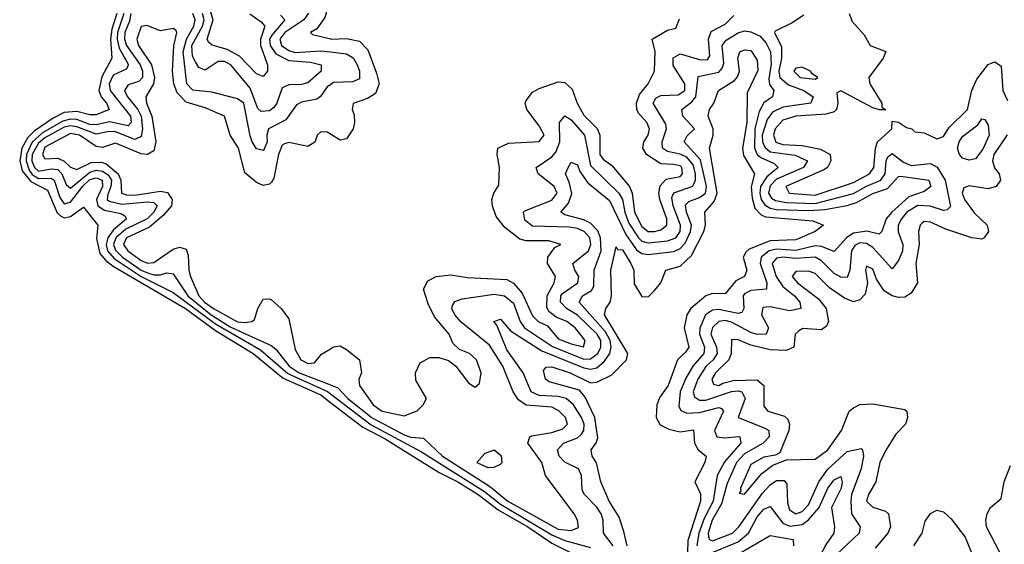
# Model space of a CAD drawing. Header units: inches. Extents: x 2601469 to 2753575, y 449403 to 582909.
# Tile 41 of 256: x 2639032 to 2642100, y 461355 to 462990. Entities that reach past the tile are written whole.
import ezdxf

# ---------------------------------------------------------------- set-up
doc = ezdxf.new("R2010")
doc.units = ezdxf.units.IN
doc.header["$MEASUREMENT"] = 0
doc.layers.add('C6436', color=7, linetype='Continuous')
doc.layers.add('C6446', color=7, linetype='Continuous')

msp = doc.modelspace()

# ---------------------------------------------------------------- linework, layer by layer
at = {"layer": 'C6436', "color": 4}
for points, elevation in [([(2640000, 463079.6), (2639990, 463079.6), (2639955.8, 463095.8), (2639910, 463132.1), (2639890, 463135.1), (2639868, 463130), (2639872.7, 463110), (2639890, 463084.9), (2639962, 463062), (2639980.4, 463040.4), (2639986.4, 463010), (2639982.8, 462997.2), (2639958, 462962), (2639938, 462950), (2639944.5, 462944.5), (2640000, 462930.5)], 16), ([(2639748.9, 463008.9), (2639783.8, 462983.8), (2639795.6, 462970), (2639781.8, 462930), (2639781.5, 462910), (2639803.8, 462850), (2639804, 462830), (2639790, 462813.2), (2639770, 462822), (2639716.4, 462876.4), (2639677.7, 462897.7), (2639631, 462911), (2639620.1, 462920.1), (2639615.8, 462930), (2639634.2, 462990), (2639624.4, 463024.4)], 4), ([(2639334.4, 463010), (2639318.9, 462961.1), (2639314.2, 462930), (2639318.5, 462870), (2639287.3, 462812.7), (2639278.4, 462770), (2639285.2, 462750), (2639302.6, 462730), (2639310.3, 462710), (2639270, 462694.2), (2639250, 462694.2), (2639210, 462704.1), (2639170, 462701), (2639136.2, 462683.8), (2639076.9, 462643.1), (2639057, 462623), (2639038.1, 462590), (2639031.6, 462550), (2639039.3, 462519.3), (2639066.5, 462486.5), (2639118.8, 462458.8), (2639148.1, 462388.1), (2639158.9, 462378.9), (2639170, 462372.6), (2639190, 462377.4), (2639230, 462405.5), (2639274.8, 462350), (2639271.2, 462308.8), (2639281.6, 462261.6), (2639299.6, 462239.6), (2639322.4, 462222.4), (2639548.4, 462090), (2639641.9, 462021.9), (2639758.8, 461950), (2639853.1, 461873.1), (2639970, 461820.8), (2640000, 461797.6)], 4), ([(2639355.7, 463010), (2639336.8, 462950), (2639335, 462930), (2639342.1, 462902.1), (2639370.2, 462849.8), (2639363.4, 462836.6), (2639322.9, 462817.1), (2639310.2, 462790), (2639314, 462770), (2639376.9, 462690), (2639379, 462670), (2639370, 462659.7), (2639312, 462672), (2639270, 462662.7), (2639250, 462663.4), (2639210, 462678.8), (2639190, 462680.4), (2639165.9, 462674.1), (2639102.5, 462637.5), (2639070, 462608.4), (2639053.1, 462570), (2639051.9, 462550), (2639061.1, 462521.1), (2639070, 462508.3), (2639090, 462495.4), (2639130, 462496), (2639139, 462490), (2639156.6, 462436.6), (2639170, 462416.9), (2639190, 462421.6), (2639228.5, 462471.5), (2639250, 462491.9), (2639270, 462497.6), (2639288.8, 462490), (2639289.3, 462470), (2639270.9, 462430), (2639274.7, 462410), (2639296.4, 462396.4), (2639346.7, 462386.7), (2639359.3, 462379.3), (2639364.4, 462370), (2639324.2, 462335.8), (2639305.9, 462310), (2639301, 462290), (2639305.1, 462270), (2639325.9, 462245.9), (2639409.7, 462189.7), (2639510, 462139.7), (2639642.2, 462042.2), (2639781.6, 461961.6), (2639867.4, 461887.4), (2639990.9, 461830.9), (2640000, 461823.9)], 8), ([(2639377.9, 463010), (2639373.9, 462986.1), (2639359.5, 462950), (2639358.4, 462930), (2639364.6, 462910), (2639407, 462850), (2639414, 462830), (2639413.8, 462810), (2639402.7, 462797.3), (2639370, 462787.3), (2639358, 462770), (2639367.2, 462750), (2639400.2, 462710), (2639410.1, 462690.1), (2639414, 462650), (2639410, 462626.6), (2639390, 462617.2), (2639330, 462640.6), (2639310, 462642), (2639270, 462633.6), (2639210, 462656.9), (2639190, 462659.9), (2639170, 462655), (2639110, 462622.3), (2639090, 462606), (2639070.7, 462570), (2639069.6, 462550), (2639078.3, 462530), (2639090, 462518.7), (2639130, 462525), (2639150, 462523.2), (2639163.2, 462510), (2639176.5, 462476.5), (2639190, 462465.3), (2639250, 462515.6), (2639270, 462520.9), (2639290, 462518.1), (2639307.2, 462507.2), (2639317.9, 462490), (2639315.7, 462470), (2639305.8, 462445.8), (2639304.2, 462430), (2639310, 462424.5), (2639350, 462415.3), (2639430, 462422.7), (2639450, 462420.3), (2639459.6, 462410), (2639449.2, 462390), (2639429.1, 462370), (2639362.1, 462337.9), (2639330.9, 462310), (2639324.4, 462290), (2639330, 462272.2), (2639352, 462250), (2639410, 462210.1), (2639430, 462201.6), (2639450, 462195.2), (2639470, 462194.9), (2639490, 462201.3), (2639510, 462198), (2639555.8, 462130), (2639628.1, 462070), (2639690, 462032.3), (2639815, 461975), (2639830, 461963.1), (2639871.3, 461910), (2639902.4, 461890), (2640000, 461852.2)], 12), ([(2640000, 462787.6), (2639990, 462780.7), (2639968.8, 462751.2), (2639957.1, 462742.9), (2639910, 462733.3), (2639894.6, 462725.4), (2639861.4, 462678.6), (2639807.3, 462650), (2639801.6, 462630), (2639803.1, 462610), (2639793.5, 462586.5), (2639790, 462582.9), (2639770, 462587.6), (2639755.6, 462610), (2639750, 462628.7), (2639729.6, 462730), (2639710, 462743.5), (2639630, 462764.5), (2639570.8, 462770.8), (2639552.3, 462790), (2639540.8, 462890), (2639551.1, 462930), (2639574.7, 462970), (2639578.7, 462990), (2639571.4, 463010)], 12), ([(2639844.5, 463004.5), (2639858, 462990), (2639817.4, 462942.6), (2639810.1, 462930), (2639811.8, 462910), (2639830, 462884.5), (2639870, 462863.5), (2639938, 462858), (2639970.8, 462850), (2639970.6, 462830), (2639930, 462794), (2639910, 462788.6), (2639870, 462786.9), (2639850, 462777.6), (2639832.9, 462730), (2639823.2, 462716.8), (2639810, 462706), (2639784.4, 462704.4), (2639773.5, 462713.5), (2639750, 462776.9), (2639690, 462849.7), (2639670, 462859.7), (2639650, 462860.5), (2639610, 462832.7), (2639590, 462841.2), (2639579, 462859), (2639570, 462877.2), (2639568.1, 462910), (2639601.5, 462970), (2639606, 462990), (2639600.9, 463010)], 8), ([(2639931.1, 463011.1), (2639916.9, 462990), (2639858.2, 462950), (2639842.6, 462930), (2639847.2, 462910), (2639870, 462894), (2639890, 462888.1), (2639970, 462893.7), (2640000, 462890.2)], 12), ([(2640000, 462633.4), (2639990, 462639.5), (2639970, 462640.9), (2639959.1, 462630), (2639951.8, 462608.2), (2639930, 462595.6), (2639870, 462608), (2639856.5, 462603.5), (2639850, 462599.5), (2639838.6, 462570), (2639823.9, 462496.1), (2639816.2, 462483.8), (2639810, 462478), (2639790, 462473.6), (2639770, 462482.4), (2639733.5, 462513.5), (2639713.3, 462590), (2639688, 462630), (2639669.5, 462689.5), (2639610, 462715.6), (2639550, 462733.7), (2639522.6, 462762.6), (2639512, 462790), (2639508, 462830), (2639511.5, 462908.5), (2639520.9, 462950), (2639518, 462958), (2639510, 462962.7), (2639470, 462956), (2639427.9, 462972.1), (2639410, 462969.3), (2639396.5, 462930), (2639402, 462910), (2639442, 462850), (2639452.2, 462810), (2639449.1, 462790), (2639424.2, 462750), (2639426.7, 462730), (2639443.5, 462690), (2639456.1, 462610), (2639450, 462582), (2639430.2, 462569.8), (2639410, 462571.9), (2639330, 462605.4), (2639290, 462592.2), (2639270, 462594.7), (2639218.3, 462630), (2639190, 462635.4), (2639110, 462592.8), (2639103.1, 462570), (2639110, 462556.3), (2639150, 462558.3), (2639170, 462549.1), (2639190, 462530.4), (2639210, 462523.6), (2639254.3, 462545.7), (2639286.4, 462546.4), (2639301.2, 462541.2), (2639338.2, 462510), (2639347, 462490), (2639348.9, 462450), (2639364.4, 462444.4), (2639390, 462443.9), (2639470, 462456.3), (2639491.8, 462451.8), (2639506.9, 462430), (2639504.7, 462410), (2639479.4, 462380.6), (2639436.1, 462343.9), (2639364.7, 462310), (2639355.2, 462290), (2639369.1, 462270), (2639410, 462240.2), (2639430, 462231.5), (2639450, 462233.1), (2639510, 462275.3), (2639530, 462281.3), (2639550, 462275.5), (2639556.5, 462256.5), (2639558.6, 462210), (2639563.9, 462190), (2639590.2, 462130), (2639607.5, 462110), (2639635.2, 462090), (2639710, 462048.8), (2639733.9, 462046.1), (2639755.3, 462050), (2639763.7, 462056.3), (2639773.2, 462090), (2639790, 462118.8), (2639810, 462120.7), (2639816.7, 462116.7), (2639846, 462090), (2639870, 462058), (2639890, 461962), (2639908, 461930), (2639930, 461919.1), (2639950, 461921), (2639972.3, 461947.7), (2640000, 461964.6)], 16)]:
    msp.add_lwpolyline(points, dxfattribs=dict(at, elevation=elevation))
at = {"layer": 'C6446', "color": 4}
for points, elevation in [([(2640000, 461852.2), (2640023.2, 461843.2), (2640054, 461810), (2640130, 461748.9), (2640230, 461696.6), (2640250.8, 461689.2), (2640290, 461686.4), (2640348.9, 461630), (2640495.8, 461535.8), (2640553.1, 461490), (2640710, 461402.3), (2640750, 461398), (2640772.7, 461407.3), (2640769.6, 461430), (2640759.7, 461450), (2640670, 461569), (2640658.4, 461610), (2640615.1, 461670), (2640621.2, 461690), (2640627.3, 461692.8), (2640690, 461703.6), (2640724.6, 461715.4), (2640738.7, 461730), (2640732.6, 461750), (2640711.4, 461771.4), (2640690, 461782.4), (2640610, 461788.4), (2640585.6, 461805.6), (2640569.6, 461830), (2640536.8, 461910), (2640495.8, 461975.8), (2640407.4, 462047.4), (2640388, 462070), (2640378.4, 462090), (2640380.5, 462099.5), (2640387.9, 462112.1), (2640410, 462120.3), (2640510, 462135.3), (2640542.8, 462130), (2640570, 462106.4), (2640591.1, 462050), (2640604.9, 462030), (2640691.6, 461971.6), (2640790, 461931.7), (2640810, 461933), (2640832.7, 461950), (2640842.9, 461970), (2640842.9, 461990), (2640831.4, 462010), (2640770, 462069.8), (2640735.8, 462090), (2640716.8, 462110), (2640717.6, 462130), (2640723.1, 462136.9), (2640771.3, 462170), (2640774, 462190), (2640761.3, 462210), (2640755.6, 462230), (2640804.4, 462270), (2640811.6, 462290), (2640808.5, 462310), (2640791.1, 462330), (2640770, 462339), (2640744.1, 462344.1), (2640630, 462346.4), (2640605.9, 462365.9), (2640602, 462390), (2640605.6, 462394.4), (2640690, 462427.9), (2640706.3, 462450), (2640697.4, 462470), (2640647.3, 462510), (2640640.9, 462530), (2640690, 462562.6), (2640702.7, 462577.3), (2640715.1, 462610), (2640714, 462670), (2640730, 462690.4), (2640750, 462678.4), (2640791.5, 462630), (2640810, 462536.4), (2640898.6, 462450), (2640910.1, 462430.1), (2640917.5, 462390), (2640930, 462356.5), (2640960.2, 462310), (2640970, 462300.2), (2640990, 462294.3), (2641050, 462300.6), (2641076, 462310), (2641089.8, 462330), (2641090.7, 462350), (2641067.4, 462410), (2641064.2, 462435.8), (2641070, 462450.2), (2641128.9, 462471.1), (2641137.7, 462490), (2641137, 462510), (2641130, 462538), (2641110, 462561.8), (2641090, 462571.4), (2641050, 462579.3), (2641034.3, 462590), (2641033.3, 462610), (2641047.4, 462650), (2641044.7, 462664.7), (2641005.4, 462730), (2641014, 462746), (2641030, 462754.6), (2641083.8, 462756.2), (2641104, 462770), (2641103.9, 462790), (2641067.5, 462847.5), (2641068.1, 462871.9), (2641090, 462883.6), (2641150, 462865.8), (2641174.4, 462865.6), (2641182, 462878), (2641178.5, 462930), (2641186.1, 462953.9), (2641230, 462976.4), (2641256.6, 463003.4)], 12), ([(2640000, 461964.6), (2640009.6, 461970.4), (2640030, 461973.4), (2640050, 461962.8), (2640090.7, 461930), (2640096.3, 461890), (2640088.4, 461870), (2640090.6, 461850), (2640133.4, 461790), (2640161, 461770), (2640230, 461756), (2640270, 461770.8), (2640289.2, 461790), (2640299, 461810), (2640266.3, 461866.3), (2640264.5, 461890), (2640279.7, 461920.3), (2640310, 461937.1), (2640337.5, 461937.5), (2640367.9, 461927.9), (2640390.7, 461910.7), (2640430, 461858), (2640450, 461844.7), (2640464, 461856), (2640469.2, 461890), (2640455.1, 461930), (2640433.2, 461950), (2640402, 461962), (2640381.6, 461981.6), (2640369.4, 462010), (2640324.5, 462064.5), (2640304.2, 462104.2), (2640289.7, 462150.3), (2640303.5, 462176.5), (2640329.8, 462190.3), (2640375.1, 462195.1), (2640426.9, 462186.9), (2640550, 462180.3), (2640570, 462168.7), (2640597.5, 462137.5), (2640630, 462067.7), (2640647.7, 462050), (2640676.5, 462036.5), (2640710, 461995.3), (2640750, 461979.6), (2640788.9, 461971.1), (2640793.6, 461990), (2640762.4, 462030), (2640736.2, 462050), (2640703.1, 462063.1), (2640680.6, 462080.6), (2640673.9, 462093.9), (2640675.6, 462130), (2640697.4, 462170), (2640701.6, 462190), (2640676.2, 462230), (2640677, 462250), (2640699.3, 462280.7), (2640718, 462290), (2640680.9, 462300.9), (2640610, 462301.3), (2640590, 462306), (2640542.9, 462342.9), (2640516.4, 462376.4), (2640504.5, 462410), (2640502.7, 462430), (2640509, 462450), (2640525.2, 462474.8), (2640526.6, 462530), (2640519.3, 462570), (2640522, 462590), (2640554.5, 462605.5), (2640650, 462610.8), (2640666, 462630), (2640650, 462659.3), (2640612, 462710), (2640607, 462730), (2640610, 462738), (2640630, 462764), (2640650, 462776.3), (2640710, 462797.1), (2640730, 462794.9), (2640753.6, 462773.6), (2640769, 462730), (2640790, 462692.4), (2640831.4, 462651.4), (2640839, 462630), (2640839.5, 462570), (2640850, 462555.5), (2640876.3, 462536.3), (2640931.8, 462470), (2640939.7, 462450), (2640947, 462390), (2640970, 462346), (2640990, 462330.3), (2641010, 462330.3), (2641030, 462334.9), (2641047.8, 462350), (2641048.4, 462370), (2641026.6, 462430), (2641023.5, 462450), (2641027.5, 462472.5), (2641046.5, 462493.5), (2641090, 462502), (2641097.4, 462510), (2641095.1, 462530), (2641090, 462535.1), (2641070, 462539.1), (2641030, 462541.3), (2640984.5, 462570), (2640973.6, 462590), (2640976.9, 462610), (2640989.6, 462630), (2640994.3, 462650), (2640985.6, 462670), (2640959.5, 462699.5), (2640954.3, 462710), (2640953.7, 462730), (2640963, 462757), (2640989.5, 462790), (2641009.3, 462830), (2641011.5, 462891.5), (2641002, 462930), (2641050, 462957.3), (2641076.5, 462963.5), (2641087.3, 462992.7)], 16), ([(2641475.3, 463004.7), (2641439.1, 462980.9), (2641385.3, 462954.7), (2641383.8, 462950), (2641405.8, 462905.8), (2641405.2, 462870), (2641397.4, 462830), (2641400.7, 462810), (2641427, 462787.1), (2641474.9, 462770), (2641504.4, 462750), (2641497.3, 462730), (2641410, 462717.7), (2641377.6, 462702.4), (2641360.7, 462679.3), (2641345.6, 462630), (2641346.7, 462610), (2641353.4, 462593.4), (2641370, 462579), (2641448.5, 462568.5), (2641486.4, 462550), (2641473.7, 462530), (2641390, 462493.3), (2641370, 462472.9), (2641365.5, 462450), (2641374.5, 462434.5), (2641386.5, 462426.5), (2641420.8, 462420.8), (2641510, 462417.3), (2641630, 462448.6), (2641670, 462471.6), (2641715.1, 462490), (2641728.8, 462510), (2641731.2, 462550), (2641736.9, 462563.1), (2641750, 462573.7), (2641785.9, 462545.9), (2641810, 462536), (2641870, 462542.3), (2641890.7, 462530.7), (2641915.6, 462490), (2641931.6, 462408.4), (2641922, 462398), (2641910, 462395.6), (2641869, 462409), (2641830, 462411.6), (2641796.5, 462390), (2641779, 462370), (2641769.2, 462350), (2641769.3, 462329.3), (2641784, 462290), (2641782.7, 462270), (2641770, 462239.3), (2641750, 462214), (2641690, 462279.8), (2641670, 462292.7), (2641650, 462295.3), (2641633.7, 462286.3), (2641623.5, 462270), (2641618.5, 462210), (2641610, 462187), (2641590, 462188.2), (2641570, 462199.7), (2641530, 462239.2), (2641510, 462249.8), (2641450, 462246.2), (2641410, 462250.5), (2641390, 462246.9), (2641376.9, 462230), (2641388.4, 462190), (2641410, 462158.5), (2641445.7, 462130), (2641463.1, 462110), (2641466, 462090), (2641430, 462083.1), (2641370, 462095.3), (2641347.2, 462092.8), (2641343.6, 462070), (2641365.5, 462030), (2641358, 462010), (2641330, 462008.9), (2641310, 462014.8), (2641250, 462047.3), (2641230, 462052.9), (2641210, 462049.8), (2641190, 462031.2), (2641185.8, 462010), (2641202.9, 461970), (2641205.2, 461950), (2641192.4, 461930), (2641170, 461909.7), (2641144.5, 461870), (2641130.2, 461830), (2641134.9, 461814.9), (2641150, 461803.9), (2641170, 461804.3), (2641250, 461830.9), (2641270, 461833.5), (2641282, 461830), (2641292.6, 461810), (2641270.6, 461750), (2641356.4, 461716.4), (2641366, 461710), (2641366.7, 461690), (2641348.4, 461670), (2641290, 461637.1), (2641265.6, 461610), (2641235.8, 461544.2), (2641219, 461481), (2641189.4, 461430), (2641176.9, 461390), (2641178.3, 461378.3), (2641181.6, 461370), (2641190, 461365.5), (2641252.6, 461390), (2641272.3, 461410), (2641345.9, 461514.1), (2641370, 461540.3), (2641390, 461553.6), (2641414.2, 461554.2), (2641422.6, 461542.6), (2641424.1, 461484.1), (2641430, 461463), (2641450, 461450.3), (2641470, 461456.9), (2641490, 461478), (2641521.4, 461550), (2641550, 461589), (2641610, 461644.4), (2641653.7, 461653.7), (2641658, 461650), (2641660.5, 461630), (2641654, 461590), (2641623.8, 461510), (2641621.6, 461490), (2641624, 461450), (2641650.6, 461410), (2641648, 461390), (2641577, 461323)], 12), ([(2641616.3, 463010), (2641625.2, 462985.2), (2641663.5, 462943.5), (2641682, 462910), (2641730.8, 462890.8), (2641722, 462870), (2641678, 462810), (2641681, 462790), (2641718, 462730), (2641718, 462718), (2641731.1, 462708.9), (2641710.8, 462709.2), (2641690, 462716), (2641590, 462768.7), (2641578, 462762), (2641581.3, 462730), (2641577.1, 462710), (2641570, 462703.6), (2641544.4, 462695.6), (2641450, 462689.7), (2641410, 462677.4), (2641385.8, 462650), (2641380.2, 462630), (2641388.2, 462608.2), (2641410, 462601.1), (2641470, 462598.2), (2641526.5, 462586.5), (2641557.6, 462570), (2641559.5, 462550), (2641548.4, 462530), (2641537.7, 462522.3), (2641419.1, 462470), (2641429.4, 462449.4), (2641510, 462443.2), (2641630, 462483.2), (2641679.6, 462510), (2641692.9, 462530), (2641698, 462590), (2641705.1, 462610), (2641749.3, 462650), (2641750, 462674), (2641770, 462671.3), (2641794.8, 462654.8), (2641812, 462650), (2641821, 462641), (2641850, 462637.3), (2641890, 462618.8), (2641910, 462626.8), (2641927.1, 462652.9), (2641985.1, 462710), (2641998.2, 462770), (2642014.5, 462805.5), (2642050, 462850.4), (2642070, 462859.3), (2642090, 462846), (2642095.2, 462770), (2642110, 462738.7)], 16), ([(2640880.5, 461350), (2640851.3, 461390), (2640849.7, 461430), (2640843.1, 461450), (2640830, 461471.2), (2640791.6, 461510), (2640784.2, 461524.2), (2640782, 461570), (2640773.3, 461590), (2640730, 461611.3), (2640712.8, 461630), (2640707.8, 461650), (2640726.6, 461670), (2640770, 461686.9), (2640782, 461698), (2640789.8, 461710), (2640790.7, 461729.3), (2640782.4, 461750), (2640757.7, 461790), (2640734, 461810), (2640710, 461815.9), (2640650, 461819.4), (2640625.1, 461830), (2640601, 461890), (2640550, 461961.6), (2640518, 462038), (2640509, 462050), (2640530, 462057.3), (2640561, 462021), (2640658.5, 461958.5), (2640790, 461905), (2640810, 461901), (2640830, 461905.2), (2640854.3, 461925.8), (2640870.8, 461950), (2640875.2, 461970), (2640872, 461990), (2640856.9, 462016.9), (2640774.7, 462110), (2640785.1, 462130), (2640813.7, 462146.3), (2640820.6, 462159.4), (2640821.7, 462210), (2640843.7, 462270), (2640841.3, 462310), (2640832.7, 462332.7), (2640810, 462356.5), (2640790, 462366.5), (2640730, 462382.4), (2640718, 462390), (2640741.8, 462418.2), (2640751.9, 462448.1), (2640744.2, 462484.2), (2640732.3, 462510), (2640740.9, 462530), (2640750, 462546), (2640770, 462538), (2640776.7, 462516.7), (2640802.3, 462482.3), (2640870, 462427), (2640920.3, 462320.3), (2640953.2, 462273.2), (2640970, 462261.8), (2640990, 462258.2), (2641070, 462268.3), (2641090, 462277.2), (2641105.8, 462294.2), (2641122.3, 462330), (2641124.6, 462350), (2641109, 462390), (2641106.5, 462413.5), (2641116.3, 462423.7), (2641150, 462436.5), (2641168.3, 462450), (2641172.2, 462470), (2641153.1, 462553.1), (2641102, 462610), (2641111.6, 462628.4), (2641134, 462650), (2641098.4, 462690), (2641094.5, 462710), (2641125.9, 462734.1), (2641138.5, 462750), (2641146.2, 462813.8), (2641210, 462826.9), (2641220.5, 462839.5), (2641225.5, 462854.5), (2641220.9, 462910), (2641233.2, 462926.8), (2641270, 462949.1), (2641290, 462955.5), (2641310, 462952.9), (2641338.6, 462938.6), (2641357.7, 462917.7), (2641371, 462890), (2641373.1, 462853.1), (2641365.8, 462805.8), (2641368.2, 462788.2), (2641381.6, 462770), (2641377.3, 462750), (2641350, 462731.6), (2641335.8, 462704.2), (2641322.6, 462650), (2641321.4, 462590), (2641330.1, 462570.1), (2641340.9, 462560.9), (2641382.3, 462542.3), (2641395.5, 462530), (2641359.5, 462500.5), (2641339.8, 462470), (2641337.6, 462450), (2641342.1, 462430), (2641353.3, 462413.3), (2641370, 462402.5), (2641390, 462398.3), (2641490, 462395.4), (2641540.9, 462399.1), (2641610, 462411.6), (2641639, 462421), (2641690, 462449.1), (2641736, 462464), (2641770, 462501.6), (2641776.9, 462503.1), (2641864.7, 462490), (2641870.4, 462470), (2641850, 462455.1), (2641802.3, 462437.7), (2641749.3, 462390.7), (2641731.5, 462370), (2641718, 462330), (2641710, 462322), (2641670.9, 462330.9), (2641630, 462325.3), (2641608.7, 462311.3), (2641570, 462267.6), (2641530, 462283.1), (2641510, 462285.5), (2641450, 462270.6), (2641390, 462275.3), (2641367, 462270), (2641341.8, 462250), (2641339.3, 462230), (2641359.6, 462170), (2641358.8, 462150), (2641310, 462146.6), (2641290, 462135.6), (2641286.5, 462130), (2641288.4, 462090), (2641282, 462078), (2641270, 462074.7), (2641210, 462087), (2641190, 462084.7), (2641169, 462070), (2641151.1, 462028.9), (2641150.2, 462010), (2641165.8, 461970), (2641163.2, 461950), (2641128.9, 461910), (2641107.2, 461872.8), (2641090.2, 461830), (2641086, 461786), (2641091.8, 461771.8), (2641110, 461763.6), (2641150, 461766.4), (2641210, 461781.1), (2641218.2, 461778.2), (2641224.4, 461770), (2641197, 461710), (2641204, 461690), (2641230, 461686.5), (2641271.4, 461691.4), (2641276, 461690), (2641278.7, 461670), (2641228.1, 461611.9), (2641205.2, 461570), (2641192.4, 461490), (2641164.2, 461435.8), (2641147.5, 461390), (2641142, 461350)], 8), ([(2640000, 462930.5), (2640002, 462930), (2640050, 462932.2), (2640090, 462923.1), (2640116.5, 462896.5), (2640143.6, 462823.6), (2640151.7, 462790), (2640140, 462760), (2640115.4, 462744.6), (2640070.7, 462729.3), (2640068, 462710), (2640074.2, 462694.2), (2640074.9, 462670), (2640070.3, 462649.7), (2640050, 462619.3), (2640030, 462615.1), (2640000, 462633.4)], 16), ([(2640000, 462890.2), (2640050, 462884.4), (2640071, 462871), (2640083.6, 462850), (2640090.3, 462829.7), (2640090, 462806), (2640070, 462796.3), (2640010, 462794.5), (2640000, 462787.6)], 12), ([(2640924.2, 461350), (2640914.6, 461394.6), (2640899.3, 461439.3), (2640868.3, 461490), (2640842.9, 461550), (2640828.5, 461608.5), (2640815.1, 461630), (2640812.7, 461650), (2640828.2, 461671.8), (2640832.7, 461687.3), (2640824.2, 461750), (2640794.1, 461814.1), (2640775.8, 461835.8), (2640681.3, 461861.3), (2640669.6, 461870), (2640663.6, 461896.4), (2640672.5, 461907.5), (2640690, 461908.2), (2640747.3, 461890), (2640810, 461858), (2640830, 461860.3), (2640877, 461883), (2640922.7, 461930), (2640927, 461950), (2640854.3, 462070), (2640857.6, 462090), (2640871.3, 462110), (2640875.8, 462130), (2640873.6, 462210), (2640890, 462282), (2640894.4, 462274.4), (2640910, 462272.7), (2640936.4, 462230), (2640945.5, 462210), (2640946.9, 462166.9), (2640970, 462127.3), (2640990, 462126.8), (2641010, 462146), (2641029.5, 462170.5), (2641045.2, 462210), (2641090, 462222), (2641124.7, 462255.3), (2641163.1, 462330), (2641168.6, 462350), (2641166.3, 462390), (2641195.9, 462424.1), (2641205.5, 462450), (2641181.3, 462590), (2641192.8, 462630), (2641192.6, 462650), (2641176.9, 462690), (2641180.7, 462710), (2641195.1, 462730), (2641209.4, 462770), (2641259.1, 462800.9), (2641268.2, 462811.8), (2641274.5, 462830), (2641269.7, 462870.3), (2641275.3, 462890), (2641290, 462896.3), (2641310, 462894), (2641330, 462864.7), (2641331.7, 462831.7), (2641298, 462762), (2641297.5, 462670), (2641284.4, 462590), (2641286.7, 462566.7), (2641321.1, 462510), (2641310.9, 462469.1), (2641313.8, 462433.8), (2641322.7, 462402.7), (2641342, 462382), (2641356.1, 462376.1), (2641503.1, 462363.1), (2641536, 462350), (2641510.8, 462330), (2641450, 462304.2), (2641370, 462300.7), (2641305.2, 462274.8), (2641294.3, 462265.7), (2641286.4, 462250), (2641297.6, 462210), (2641290.6, 462190), (2641263.5, 462176.5), (2641230, 462136.2), (2641190, 462136.4), (2641170, 462129.7), (2641123, 462090), (2641110.4, 462070), (2641102.4, 462030), (2641116.5, 461970), (2641106.5, 461953.5), (2641081.3, 461930), (2641052.7, 461850), (2641025.9, 461814.1), (2641017.4, 461790), (2641014.9, 461750), (2641027.7, 461727.7), (2641054.3, 461714.3), (2641090, 461705.3), (2641131.6, 461711.6), (2641134, 461670), (2641145.5, 461650), (2641170.6, 461630), (2641166.7, 461610), (2641135.5, 461550), (2641152.7, 461512.7), (2641152.6, 461490), (2641113.2, 461366.8), (2641112.8, 461330)], 4), ([(2642109, 462631), (2642067.6, 462570), (2642062.6, 462550), (2642069, 462529), (2642083.8, 462510), (2642087.7, 462490), (2642074, 462470), (2642050, 462462.9), (2641990, 462472.3), (2641974, 462466), (2641968.8, 462450), (2641975.8, 462430), (2642007.1, 462387.1), (2642046, 462350), (2642050.4, 462330), (2642037.3, 462310), (2642030, 462306.6), (2641999, 462310), (2641917.4, 462337.4), (2641870, 462359.6), (2641850, 462360.9), (2641843.7, 462356.3), (2641837.3, 462350), (2641832.7, 462330), (2641834.9, 462290), (2641824.2, 462230), (2641828.8, 462170), (2641810, 462138), (2641790, 462125.4), (2641770, 462124), (2641750, 462129.7), (2641725.1, 462145.1), (2641702, 462182), (2641690, 462212.3), (2641670, 462222), (2641667.2, 462210), (2641673.4, 462170), (2641665.7, 462134.3), (2641650, 462117), (2641630, 462111.3), (2641602.2, 462122.2), (2641554.9, 462154.9), (2641510, 462199.7), (2641490, 462206), (2641450, 462205.2), (2641439.1, 462190), (2641455.5, 462170), (2641520.5, 462120.5), (2641544.2, 462090), (2641552.4, 462050), (2641545.3, 462034.7), (2641530, 462023.6), (2641472.3, 462027.7), (2641459, 462021), (2641448.5, 462010), (2641444, 461970), (2641420.3, 461959.7), (2641370, 461961), (2641310, 461976.1), (2641270, 461992.6), (2641250, 461993.2), (2641249.1, 461950), (2641241.7, 461930), (2641200.3, 461890), (2641188.9, 461870), (2641194, 461854), (2641210, 461850.5), (2641222.2, 461857.8), (2641254.7, 461865.3), (2641330, 461868.2), (2641350.7, 461850), (2641350, 461786), (2641362.8, 461770), (2641414.4, 461754.4), (2641424.9, 461744.9), (2641430.5, 461730), (2641428.8, 461710), (2641399.9, 461640.1), (2641386.9, 461633.1), (2641350, 461627), (2641310, 461603.7), (2641277.3, 461530), (2641278.8, 461521.2), (2641274, 461514), (2641290, 461511), (2641344, 461576), (2641378.6, 461601.4), (2641421.2, 461618.8), (2641510, 461620.5), (2641549.4, 461650), (2641592.3, 461710), (2641616, 461770), (2641630, 461780.5), (2641650, 461790.4), (2641690, 461793), (2641790, 461775.5), (2641796.3, 461770), (2641797.6, 461750), (2641791.8, 461730), (2641761.8, 461698.2), (2641730, 461646), (2641712.4, 461610), (2641699.3, 461550), (2641676.3, 461510), (2641670.7, 461490), (2641690, 461470.7), (2641730, 461458.8), (2641738.8, 461450), (2641744.9, 461410), (2641737.3, 461390), (2641697, 461343)], 16), ([(2640000, 461823.9), (2640127, 461727), (2640283.3, 461643.3), (2640479.8, 461519.8), (2640530, 461480.4), (2640690, 461384.5), (2640730, 461366.7), (2640810, 461344.6)], 8), ([(2640000, 461797.6), (2640100.4, 461720.4), (2640170, 461683.9), (2640339.2, 461579.2), (2640397.2, 461550), (2640460.7, 461510), (2640522.4, 461462.4), (2640615, 461410), (2640690, 461358.4), (2640790, 461309.2)], 4), ([(2642085.6, 461330), (2642044.5, 461410), (2642042, 461430), (2642046, 461450), (2642057.2, 461470), (2642090, 461498), (2642099.6, 461550), (2642118.9, 461601.1)], 16), ([(2641170, 461321.1), (2641270, 461362.9), (2641302.7, 461390), (2641330, 461441.1), (2641350, 461464.2), (2641370, 461472.7), (2641410, 461421.3), (2641431.9, 461411.9), (2641470, 461416.3), (2641490, 461431.3), (2641523.1, 461470), (2641549.8, 461530), (2641570, 461555.8), (2641590, 461566), (2641594.9, 461550), (2641591.3, 461530), (2641561.6, 461470), (2641570.3, 461410), (2641568.7, 461390), (2641544.3, 461355.7), (2641524.1, 461315.9)], 8), ([(2641818, 461350), (2641843.7, 461390), (2641852.7, 461427.3), (2641870, 461451.3), (2641890, 461461), (2641910, 461456), (2641934.4, 461434.4), (2641977.4, 461377.4), (2642010, 461298.8)], 16), ([(2641273.2, 461326.8), (2641370, 461382), (2641442, 461370), (2641442.8, 461350)], 4)]:
    msp.add_lwpolyline(points, dxfattribs=dict(at, elevation=elevation))
for points, elevation in [([(2641470, 462842.9), (2641450, 462839.3), (2641443.8, 462830), (2641464, 462810), (2641510, 462804.9), (2641519, 462810), (2641501.2, 462821.2), (2641496, 462830)], 16), ([(2641990, 462552), (2641970, 462559.2), (2641959.8, 462570), (2641953.8, 462590), (2641959.2, 462610), (2641970, 462626.7), (2642016.9, 462663.1), (2642030, 462681), (2642038.8, 462678.8), (2642050, 462662), (2642052.6, 462630), (2642032.7, 462587.3), (2642010, 462556.9)], 12), ([(2640510, 461648.7), (2640481.4, 461638.6), (2640456, 461610), (2640490, 461594.8), (2640510, 461596), (2640530, 461604.7), (2640535.3, 461610), (2640533.2, 461630)], 16)]:
    msp.add_lwpolyline(points, close=True, dxfattribs=dict(at, elevation=elevation))

doc.saveas('drawing.dxf')
